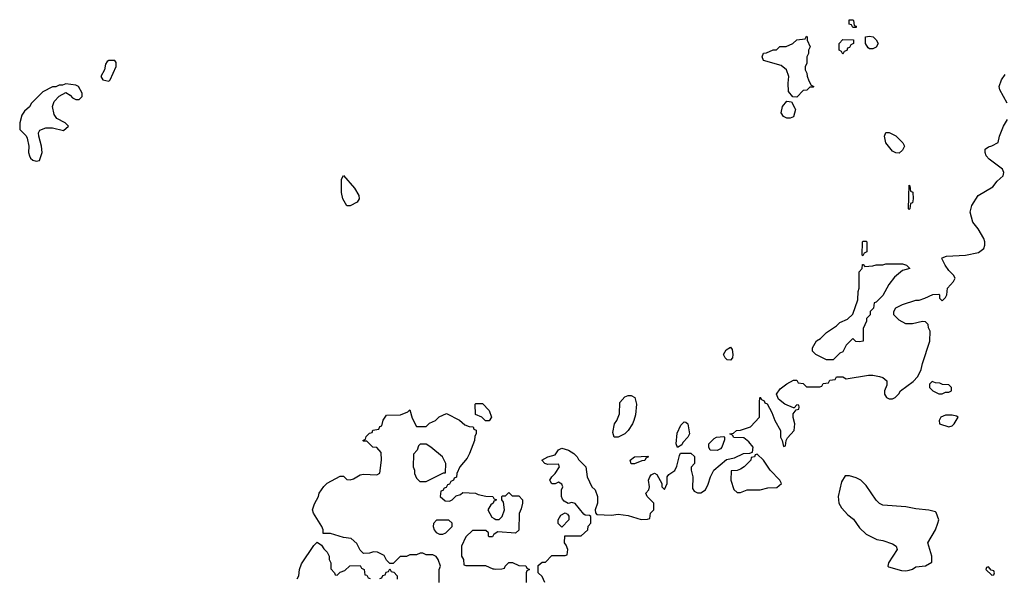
# Model space of a CAD drawing. Header units: inches. Extents: x 2769379 to 2883802, y 684208 to 828654.
# Tile 44 of 256: x 2797131 to 2803086, y 722616 to 725994. Entities that reach past the tile are written whole.
import ezdxf

# ---------------------------------------------------------------- set-up
doc = ezdxf.new("R2010")
doc.units = ezdxf.units.IN
doc.header["$MEASUREMENT"] = 0
doc.layers.add('C7792', color=7, linetype='Continuous')
doc.layers.add('C8702', color=7, linetype='Continuous')

msp = doc.modelspace()

# ---------------------------------------------------------------- linework, layer by layer
at = {"layer": 'C7792', "color": 2}
for points, elevation in [([(2797670, 725748), (2797659.6, 725740.4), (2797650, 725726), (2797644.7, 725690), (2797622, 725650), (2797634, 725630), (2797670, 725622), (2797678, 725630), (2797715.3, 725710), (2797714.6, 725734.6), (2797707.3, 725747.3)], 10), ([(2797410, 725606), (2797390, 725598), (2797370, 725598), (2797350, 725588), (2797330, 725588), (2797270, 725558), (2797202, 725490), (2797190, 725468), (2797159.8, 725440.2), (2797143.5, 725416.5), (2797131, 725370), (2797131.3, 725330), (2797170, 725291.3), (2797176.8, 725276.8), (2797186, 725230), (2797184.7, 725190), (2797191.3, 725170), (2797196.9, 725156.9), (2797210, 725144.7), (2797230, 725138), (2797250, 725142), (2797266, 725190), (2797263.7, 725230), (2797246, 725290), (2797245.2, 725310), (2797253.2, 725326.8), (2797290, 725341), (2797330, 725341), (2797395.3, 725324.7), (2797426, 725350), (2797406, 725370), (2797356.4, 725396.4), (2797340.2, 725420.2), (2797329, 725470), (2797340.2, 725499.8), (2797368.9, 725531.1), (2797410, 725554), (2797436.9, 725536.9), (2797450, 725522), (2797470, 725512), (2797490, 725512), (2797508, 725530), (2797508, 725550), (2797486, 725590), (2797470, 725598)], 10), ([(2799110, 724868), (2799085.2, 724910), (2799077.2, 724950), (2799078, 725030), (2799090, 725052), (2799156.1, 724976.1), (2799182.8, 724930), (2799184.7, 724910), (2799172, 724890), (2799130, 724868)], 6), ([(2799948.4, 723568.4), (2799926, 723590), (2799887.3, 723607.3), (2799886, 723670), (2799890, 723674), (2799930, 723674), (2799970.9, 723630.9), (2799984.7, 723590), (2799970, 723568.7)], 6), ([(2799590, 723428), (2799552.7, 723427.3), (2799543.6, 723416.4), (2799534, 723390), (2799512.7, 723367.3), (2799511.3, 723290), (2799518, 723270), (2799518, 723250), (2799530, 723222), (2799550, 723202), (2799590, 723202), (2799694, 723254), (2799706, 723254), (2799708, 723310), (2799688, 723350), (2799618, 723410)], 6), ([(2799727.3, 722967.3), (2799652.7, 722967.3), (2799632.7, 722947.3), (2799632, 722930), (2799638, 722910), (2799650, 722892), (2799670, 722882), (2799690, 722882), (2799708.4, 722891.6), (2799746, 722930), (2799746, 722950)], 6)]:
    msp.add_lwpolyline(points, close=True, dxfattribs=dict(at, elevation=elevation))
at = {"layer": 'C7792', "color": 2, "elevation": 6}
for points in [[(2799668, 722590), (2799668, 722670), (2799675.3, 722690), (2799662, 722730), (2799650, 722748), (2799630, 722758), (2799590, 722758), (2799570, 722768), (2799552.7, 722767.3), (2799530, 722758), (2799490, 722758), (2799470, 722748), (2799432.7, 722747.3), (2799390, 722706), (2799370, 722706), (2799350, 722726), (2799334.6, 722754.6), (2799294.6, 722774.6), (2799270, 722775.3), (2799247.3, 722767.3), (2799210, 722766), (2799190, 722786), (2799170, 722826), (2799136.4, 722856.4), (2799090, 722862), (2799010, 722886), (2798967.3, 722887.3), (2798966, 722910), (2798958, 722930), (2798908.7, 723010), (2798902, 723030), (2798914.6, 723065.4), (2798938, 723110), (2798942, 723130), (2798970, 723172), (2798990, 723192), (2799070, 723234), (2799090, 723234), (2799110, 723214), (2799130, 723212), (2799150, 723218), (2799190, 723241), (2799210, 723246), (2799290, 723242), (2799308.7, 723251.3), (2799319, 723330), (2799316.4, 723376.4), (2799290, 723406), (2799266, 723410), (2799230, 723446), (2799210, 723446), (2799206, 723450), (2799222, 723458), (2799227.3, 723472.7), (2799247.3, 723492.7), (2799262, 723498), (2799267.3, 723512.7), (2799302, 723518), (2799310, 723534), (2799322, 723538), (2799328.4, 723571.6), (2799350, 723602), (2799434.6, 723605.4), (2799478, 723622), (2799490, 723634), (2799503.6, 723583.6), (2799530, 723534), (2799590, 723534), (2799610, 723554), (2799646, 723570), (2799668.4, 723591.6), (2799711.6, 723611.6), (2799791.6, 723571.6), (2799823.6, 723543.6), (2799850, 723534), (2799872.7, 723532.7), (2799878, 723518), (2799892, 723512), (2799892, 723490), (2799883.6, 723476.4), (2799882, 723450), (2799851.3, 723370), (2799837.3, 723342.7), (2799792, 723290), (2799774, 723250), (2799772.7, 723227.3), (2799758, 723222), (2799754, 723210), (2799738, 723202), (2799730, 723186), (2799718, 723182), (2799710, 723166), (2799698, 723162), (2799690, 723146), (2799678, 723142), (2799674, 723110), (2799703.6, 723083.6), (2799730, 723082), (2799746, 723090), (2799770, 723114), (2799796.4, 723123.6), (2799810, 723134), (2799888.4, 723131.6), (2799903.6, 723123.6), (2799950, 723112), (2799991.6, 723111.6), (2799998, 723098), (2800000, 723097)], [(2800000, 723083), (2799998, 723082), (2799994, 723070), (2799979.6, 723060.4), (2799962, 723030), (2799985.4, 722985.4), (2800000, 722977.5)], [(2800000, 722883.1), (2799998, 722882), (2799990, 722866), (2799970, 722866), (2799966, 722870), (2799966, 722890), (2799950, 722906), (2799870, 722906), (2799830, 722866), (2799802, 722810), (2799802, 722750), (2799814, 722730), (2799818, 722698), (2799830, 722694), (2799947.3, 722692.7), (2799992.7, 722672.7), (2800000, 722672.4)], [(2798810, 722612), (2798819, 722630), (2798824, 722670), (2798835.5, 722704.5), (2798910, 722814), (2798930, 722834), (2798956.9, 722816.9), (2798970, 722794), (2798990, 722774), (2799002, 722750), (2799002, 722730), (2799012, 722710), (2799012.7, 722672.7), (2799034, 722650), (2799038, 722638), (2799050, 722634), (2799070, 722654), (2799096.4, 722663.6), (2799128.4, 722691.6), (2799190, 722694), (2799198, 722678), (2799214, 722670), (2799218, 722638), (2799230, 722634), (2799238, 722618), (2799250, 722614)], [(2799310, 722614), (2799322, 722618), (2799327.3, 722632.7), (2799342, 722638), (2799347.3, 722652.7), (2799362, 722658), (2799370, 722674), (2799378, 722658), (2799392.7, 722652.7), (2799414, 722630), (2799414, 722610)]]:
    msp.add_lwpolyline(points, dxfattribs=at)
at = {"layer": 'C8702', "color": 2, "elevation": 6}
for points in [[(2802170, 725946), (2802162, 725962), (2802147.3, 725967.3), (2802147.3, 725992.7), (2802170, 725994), (2802174, 725990), (2802178, 725958), (2802190, 725954), (2802190, 725946)], [(2801830, 725526), (2801807.3, 725527.3), (2801780.4, 725560.4), (2801778, 725610), (2801782, 725650), (2801768.7, 725690), (2801736.5, 725716.5), (2801630, 725748), (2801622, 725770), (2801630, 725792), (2801647.3, 725792.7), (2801688.4, 725811.6), (2801707.3, 725812.7), (2801728.4, 725831.6), (2801767.3, 725832.7), (2801806, 725850), (2801830, 725872), (2801882, 725878), (2801890, 725894), (2801894, 725890), (2801894, 725870), (2801911.3, 725830), (2801902, 725810), (2801902, 725790), (2801892, 725770), (2801892, 725730), (2801882, 725710), (2801882, 725690), (2801891.6, 725671.6), (2801892.7, 725652.7), (2801903.6, 725623.6), (2801918, 725598), (2801934, 725590), (2801930, 725586), (2801910, 725586), (2801891.6, 725568.4), (2801870, 725566)], [(2802110, 725786), (2802102, 725802), (2802086, 725810), (2802086, 725850), (2802110, 725874), (2802172.7, 725872.7), (2802174, 725850), (2802158, 725842), (2802150, 725826), (2802138, 725822), (2802132.7, 725807.3), (2802118, 725802)], [(2802270, 725818), (2802263.1, 725823.1), (2802246, 725850), (2802246, 725890), (2802270, 725894), (2802292, 725890), (2802310, 725872), (2802322, 725850), (2802310, 725828), (2802290, 725818)], [(2801770, 725398), (2801750, 725408), (2801735.3, 725430), (2801744, 725470), (2801770, 725502), (2801798, 725498), (2801819.6, 725459.6), (2801822, 725450), (2801810, 725406), (2801790, 725398)], [(2802450, 725186), (2802430, 725188), (2802410, 725198), (2802369, 725250), (2802362, 725290), (2802370, 725312), (2802390, 725311.3), (2802430, 725291), (2802472, 725250), (2802482, 725230), (2802470, 725206)], [(2802510, 724846), (2802506, 724850), (2802510, 724994), (2802514, 724990), (2802518, 724958), (2802531.6, 724951.6), (2802534, 724910), (2802530, 724886), (2802518, 724882), (2802514, 724850)], [(2802230, 724566), (2802226, 724570), (2802228, 724650), (2802230, 724654), (2802250, 724654), (2802254, 724650), (2802254, 724590), (2802238, 724582)], [(2802210, 724046), (2802188.4, 724048.4), (2802170, 724066), (2802130, 724026), (2802110, 723986), (2802090, 723978), (2802050, 723938), (2802010, 723938), (2801946, 723970), (2801926, 723990), (2801926, 724010), (2801950, 724052), (2801974.6, 724065.4), (2802010, 724102), (2802070, 724142), (2802090, 724162), (2802136.4, 724183.6), (2802170, 724214), (2802200.4, 724299.6), (2802202, 724350), (2802208, 724370), (2802208, 724470), (2802226, 724490), (2802227.3, 724512.7), (2802232.7, 724512.7), (2802242, 724502), (2802290, 724504.7), (2802310, 724511.3), (2802350, 724511.3), (2802370, 724518), (2802470, 724518), (2802494, 724510), (2802514, 724490), (2802470, 724478), (2802422, 724438), (2802386.4, 724393.6), (2802350, 724326), (2802310, 724286), (2802298, 724282), (2802294, 724250), (2802274, 724230), (2802274, 724210), (2802252.7, 724187.3), (2802252, 724170), (2802232.7, 724127.3), (2802232, 724050)], [(2801430, 723935.3), (2801410, 723938), (2801398, 723950), (2801388, 723970), (2801403.1, 723996.9), (2801430, 724014), (2801439.6, 723999.6), (2801444.7, 723970), (2801441, 723950)], [(2802650, 723806), (2802634, 723790), (2802634, 723770), (2802654, 723750), (2802690, 723732), (2802710, 723732), (2802730, 723742), (2802750, 723742), (2802766, 723750), (2802766, 723770), (2802750, 723786), (2802712.7, 723787.3), (2802696.4, 723796.4), (2802670, 723798)], [(2800750, 723469), (2800726, 723470), (2800718, 723498), (2800729.2, 723550.8), (2800742, 723570), (2800758, 723610), (2800760.4, 723679.6), (2800790, 723714), (2800810, 723722), (2800830, 723722), (2800852, 723710), (2800862, 723670), (2800855.3, 723604.7), (2800846, 723570), (2800838, 723550), (2800811.3, 723510), (2800790.6, 723489.4)], [(2801110, 723406), (2801102, 723430), (2801106.8, 723493.2), (2801130, 723542), (2801150, 723562), (2801159.6, 723559.6), (2801171.3, 723550), (2801182, 723490), (2801172, 723470), (2801142, 723438), (2801136, 723424)], [(2802770, 723602), (2802730, 723602), (2802702, 723590), (2802692, 723570), (2802694, 723550), (2802750, 723531.3), (2802770, 723538), (2802782, 723550), (2802806, 723590), (2802796.4, 723596.4)], [(2801350, 723388), (2801306, 723390), (2801298, 723410), (2801298, 723430), (2801330, 723462), (2801346, 723470), (2801390, 723474), (2801394, 723470), (2801392.7, 723452.7), (2801378, 723410), (2801370, 723398)], [(2800850, 723308), (2800829.1, 723309.1), (2800822, 723330), (2800850, 723351.3), (2800930, 723354), (2800934, 723350), (2800918, 723342), (2800911.6, 723328.4), (2800892.7, 723327.3)], [(2801590, 723366), (2801578, 723362), (2801574, 723350), (2801554, 723346), (2801552, 723330), (2801512, 723290), (2801490, 723275.3), (2801470, 723268.7), (2801434, 723266), (2801432, 723210), (2801450, 723154), (2801470, 723134), (2801490, 723134), (2801510, 723142), (2801530, 723152), (2801610, 723152), (2801656.4, 723163.6), (2801710, 723164.7), (2801738, 723190), (2801728, 723210), (2801669.4, 723269.4), (2801628.7, 723330)], [(2802123.5, 723236.5), (2802101.4, 723198.6), (2802081, 723110), (2802084.7, 723070), (2802101.4, 723041.4), (2802139.8, 722999.8), (2802174.4, 722974.4), (2802210, 722922), (2802250, 722882), (2802314, 722850), (2802350, 722844.7), (2802410, 722824.7), (2802432, 722810), (2802438, 722790), (2802384.7, 722710), (2802382, 722690), (2802386, 722686), (2802463.5, 722663.5), (2802490, 722661), (2802510, 722666), (2802530, 722671.3), (2802550, 722684.7), (2802610, 722692), (2802647.3, 722712.7), (2802648, 722750), (2802624, 722830), (2802668.7, 722910), (2802684, 722950), (2802688.7, 722970), (2802673.6, 723013.6), (2802670, 723018), (2802630, 723028.7), (2802550, 723035.3), (2802490, 723048.7), (2802350, 723058), (2802330, 723068), (2802310, 723088), (2802250, 723178), (2802218, 723210), (2802190, 723224), (2802150, 723235.3)], [(2800410, 722926), (2800388.4, 722948.4), (2800388, 722970), (2800403.1, 722996.9), (2800430, 723012), (2800443.6, 723003.6), (2800451.6, 722991.6), (2800451.3, 722970)], [(2802990, 722686), (2802978, 722682), (2802974, 722670), (2803010, 722634), (2803022, 722638), (2803026, 722650), (2803022, 722662), (2803006, 722666)]]:
    msp.add_lwpolyline(points, close=True, dxfattribs=at)
for points in [[(2803102, 725490), (2803059, 725570), (2803055.3, 725590), (2803068.7, 725630), (2803090, 725662)], [(2800306, 722590), (2800290, 722626), (2800266, 722650), (2800267.3, 722692.7), (2800290, 722714), (2800310, 722714), (2800350, 722754), (2800430, 722754), (2800442, 722758), (2800446, 722790), (2800436.4, 722816.4), (2800426, 722830), (2800427.3, 722872.7), (2800527.3, 722872.7), (2800566, 722910), (2800568.4, 722931.6), (2800586, 722950), (2800586, 722990), (2800576.4, 722996.4), (2800550, 722998), (2800543.1, 723003.1), (2800490, 723068.7), (2800470, 723074), (2800448.4, 723068.4), (2800423.1, 723083.1), (2800414.6, 723094.6), (2800408.4, 723111.6), (2800408, 723150), (2800415.3, 723170), (2800410, 723186), (2800390, 723198), (2800370, 723188), (2800350, 723188), (2800340.4, 723200.4), (2800338, 723210), (2800348.7, 723230), (2800368.7, 723250), (2800395.3, 723290), (2800390, 723306), (2800324.7, 723304.7), (2800306, 723310), (2800288, 723330), (2800326, 723350), (2800370, 723362), (2800390, 723392), (2800410, 723402), (2800450, 723391.3), (2800482, 723370), (2800502, 723350), (2800510, 723334), (2800554, 723290), (2800562, 723230), (2800592, 723170), (2800610.9, 723150.9), (2800624.7, 723110), (2800624.7, 723070), (2800612, 723030), (2800612.7, 723012.7), (2800622, 723002), (2800710, 722998), (2800750, 723004.7), (2800810, 722996), (2800890, 722972), (2800927.3, 722972.7), (2800942, 722978), (2800946, 723010), (2800966, 723030), (2800966, 723070), (2800926, 723110), (2800918, 723130), (2800935.3, 723150), (2800939, 723170), (2800934, 723210), (2800942, 723230), (2800950, 723242), (2800970, 723252), (2800983.6, 723243.6), (2801014, 723190), (2801014, 723170), (2801030, 723154), (2801046, 723190), (2801046, 723230), (2801056.4, 723243.6), (2801092.7, 723267.3), (2801105.6, 723294.4), (2801120.4, 723359.6), (2801127.3, 723372.7), (2801190, 723372), (2801211.6, 723351.6), (2801212, 723310), (2801191.6, 723288.4), (2801191.3, 723270), (2801201, 723230), (2801199.6, 723159.6), (2801210, 723142), (2801230, 723132), (2801250, 723132), (2801278, 723150), (2801294.6, 723185.4), (2801308, 723230), (2801329.2, 723270.8), (2801404.7, 723335.3), (2801454.6, 723345.4), (2801508.4, 723371.6), (2801547.3, 723372.7), (2801562, 723378), (2801566, 723410), (2801540.4, 723440.4), (2801510, 723466), (2801450, 723468), (2801442, 723482), (2801426, 723490), (2801447.3, 723492.7), (2801466, 723510), (2801490, 723511.3), (2801550, 723532), (2801606, 723590), (2801606, 723690), (2801610, 723712), (2801618, 723698), (2801634, 723690), (2801638, 723678), (2801651.6, 723671.6), (2801679.6, 723619.6), (2801698, 723570), (2801732, 723510), (2801732, 723470), (2801742, 723450), (2801750, 723414), (2801762, 723418), (2801766, 723450), (2801774.6, 723465.4), (2801815.3, 723510), (2801818, 723550), (2801809.1, 723589.1), (2801808.9, 723611.1), (2801826, 723634), (2801842, 723638), (2801846, 723650), (2801842, 723662), (2801830, 723666), (2801814, 723646), (2801810, 723646), (2801758, 723670), (2801720.2, 723700.2), (2801708.7, 723730), (2801730, 723761), (2801770, 723791.3), (2801810, 723814), (2801830, 723814), (2801838, 723798), (2801870, 723794), (2801890, 723774), (2801970, 723774), (2801982, 723778), (2801990, 723794), (2802022, 723798), (2802030, 723814), (2802062, 723818), (2802070, 723834), (2802110, 723834), (2802130, 723822), (2802264.5, 723844.5), (2802290, 723844.9), (2802330, 723837.3), (2802352, 723830), (2802376, 723810), (2802375.3, 723784.7), (2802362, 723750), (2802362, 723730), (2802374, 723710), (2802390, 723702), (2802410, 723702), (2802426, 723710), (2802448.4, 723731.6), (2802458, 723750), (2802534.8, 723805.2), (2802562.7, 723837.3), (2802582, 723878), (2802590, 723914), (2802635.3, 724050), (2802638, 724110), (2802628, 724130), (2802626, 724150), (2802610, 724166), (2802590, 724168), (2802530, 724154), (2802490, 724155.3), (2802450, 724178), (2802418, 724210), (2802418, 724230), (2802429.1, 724250.9), (2802470, 724271.3), (2802550, 724298), (2802570, 724298), (2802606, 724310), (2802652.7, 724332.7), (2802690, 724334), (2802694, 724330), (2802694, 724310), (2802710, 724294), (2802730, 724314), (2802738, 724330), (2802742, 724370), (2802778, 724410), (2802788, 724430), (2802778, 724450), (2802750, 724478), (2802728.7, 724510), (2802708, 724550), (2802710, 724554), (2802735.3, 724564.7), (2802850, 724570.8), (2802930, 724586.8), (2802962, 724610), (2802968.7, 724630), (2802968.7, 724650), (2802962, 724670), (2802928, 724730), (2802895.3, 724770), (2802879, 724830), (2802888.7, 724870), (2802928, 724930), (2803016.5, 724983.5), (2803042, 725018), (2803078, 725050), (2803080.4, 725059.6), (2803082, 725070), (2803074, 725090), (2802993.2, 725150), (2802976, 725170), (2802969.1, 725190.9), (2802969.4, 725210.6), (2802990, 725226), (2803010, 725231), (2803049, 725251), (2803057.2, 725290), (2803081.2, 725350), (2803105.2, 725390)], [(2800000, 722977.5), (2800010, 722972), (2800030, 722972), (2800048, 722990), (2800062, 723030), (2800056.4, 723076.4), (2800046, 723090), (2800046, 723110), (2800050, 723114), (2800070, 723114), (2800090, 723134), (2800110, 723114), (2800150, 723114), (2800172, 723090), (2800172, 723070), (2800163.6, 723036.4), (2800151.6, 723008.4), (2800150, 722908), (2800130, 722889), (2800023.6, 722896.4), (2800000, 722883.1)], [(2800000, 723097), (2800014, 723090), (2800000, 723083)], [(2800000, 722672.4), (2800010, 722672), (2800047.3, 722672.7), (2800062, 722678), (2800066, 722690), (2800090, 722712), (2800111.6, 722711.6), (2800150, 722694), (2800191.6, 722691.6), (2800198, 722678), (2800214, 722670), (2800198, 722662), (2800194, 722650), (2800194, 722590)]]:
    msp.add_lwpolyline(points, dxfattribs=at)

doc.saveas('drawing.dxf')
